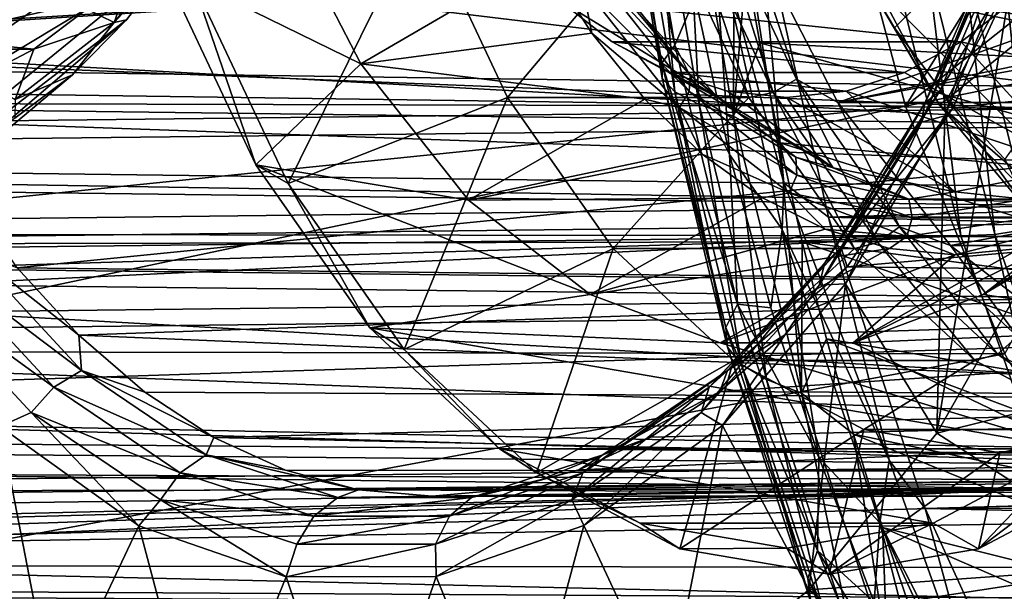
# Model space of a CAD drawing. Header units: metres. Extents: x 26 to 263, y -109 to 109.
# Tile 112 of 256: x 95.45 to 101.13, y -84.1 to -80.8. Entities that reach past the tile are written whole.
import ezdxf

# ---------------------------------------------------------------- set-up
doc = ezdxf.new("R2010")
doc.units = ezdxf.units.M
doc.layers.add('solid_500750', color=7, linetype='CONTINUOUS')

msp = doc.modelspace()

# ---------------------------------------------------------------- linework, layer by layer
at = {"layer": 'solid_500750'}
for points in [[(98.890854, -79.468689, 24.451529), (98.971542, -79.397621, 24.143484), (99.231308, -80.947044, 23.772568)], [(99.231308, -80.947044, 23.772568), (98.971542, -79.397621, 24.143484), (99.349007, -80.67131, 23.537008)], [(98.885574, -79.528435, 24.763412), (98.890854, -79.468689, 24.451529), (99.157249, -81.050728, 24.071203)], [(99.157249, -81.050728, 24.071203), (98.890854, -79.468689, 24.451529), (99.231308, -80.947044, 23.772568)], [(96.852081, -79.504318, 0.895714), (93.592766, -82.085091, -4.500409), (94.108887, -80.800003, -5.237505)], [(96.852081, -79.504318, 0.895714), (96.62059, -79.989281, 1.226313), (93.592766, -82.085091, -4.500409)], [(99.158356, -81.13868, 24.37402), (98.885574, -79.528435, 24.763412), (99.157249, -81.050728, 24.071203)], [(98.953712, -79.584015, 25.068073), (98.885574, -79.528435, 24.763412), (99.158356, -81.13868, 24.37402)], [(100.139999, -79.7202, 19.972048), (100.562538, -81.300003, 19.368601), (101.670807, -79.515053, 19.703615)], [(100.562538, -81.300003, 19.368601), (101.861267, -80.267075, 19.431616), (101.670807, -79.515053, 19.703615)], [(99.231789, -81.217041, 24.671164), (98.953712, -79.584015, 25.068073), (99.158356, -81.13868, 24.37402)], [(99.089943, -79.639236, 25.359251), (98.953712, -79.584015, 25.068073), (99.231789, -81.217041, 24.671164)], [(99.372025, -81.289452, 24.956619), (99.285599, -79.694496, 25.63545), (99.089943, -79.639236, 25.359251)], [(99.372025, -81.289452, 24.956619), (99.089943, -79.639236, 25.359251), (99.231789, -81.217041, 24.671164)], [(92.844299, -79.694969, 14.874705), (93.265411, -81.2798, 14.273298), (100.139999, -79.7202, 19.972048)], [(99.285599, -79.694496, 25.63545), (99.5709, -81.357079, 25.228188), (99.574348, -80.05217, 25.830414)], [(99.372025, -81.289452, 24.956619), (99.5709, -81.357079, 25.228188), (99.285599, -79.694496, 25.63545)], [(93.265411, -81.2798, 14.273298), (100.562538, -81.300003, 19.368601), (100.139999, -79.7202, 19.972048)], [(100.499855, -80.847733, 13.5304), (100.221893, -80.38076, 13.927374), (101.597786, -79.764267, 11.96239)], [(100.806305, -81.257599, 13.092744), (100.499855, -80.847733, 13.5304), (101.597786, -79.764267, 11.96239)], [(100.806305, -81.257599, 13.092744), (101.597786, -79.764267, 11.96239), (102.150719, -80.163544, 11.172724)], [(99.58638, -79.969444, 23.368855), (99.861877, -81.740974, 22.850176), (99.451614, -80.231567, 23.390471)], [(99.58638, -79.969444, 23.368855), (99.711678, -80.130814, 23.36167), (99.861877, -81.740974, 22.850176)], [(96.62059, -79.989281, 1.226313), (96.358391, -80.423599, 1.600775), (93.592766, -82.085091, -4.500409)], [(96.90786, -80.061737, 12.558236), (97.421364, -81.056053, 11.824881), (96.276993, -80.494469, 13.459207)], [(98.471733, -80.44136, 12.388051), (97.421364, -81.056053, 11.824881), (96.90786, -80.061737, 12.558236)], [(99.5709, -81.357079, 25.228188), (99.644341, -80.494789, 25.730494), (99.574348, -80.05217, 25.830414)], [(101.00853, -80.120888, 19.559774), (101.37558, -81.314568, 19.035631), (77.831322, -80.369324, 3.189971)], [(110.828964, -80.122429, 5.534748), (87.519699, -80.369324, -10.646464), (87.332848, -80.985611, -10.379607)], [(110.461777, -81.316185, 6.059209), (110.828964, -80.122429, 5.534748), (87.332848, -80.985611, -10.379607)], [(99.30265, -80.166664, 14.978664), (99.79911, -81.221329, 14.269654), (99.445099, -80.105583, 14.96681)], [(99.445099, -80.105583, 14.96681), (99.933708, -81.143585, 14.269), (99.635681, -80.238068, 14.764568)], [(99.79911, -81.221329, 14.269654), (99.933708, -81.143585, 14.269), (99.445099, -80.105583, 14.96681)], [(131.103226, -80.112076, 44.503727), (131.295517, -81.020836, 44.229099), (99.711678, -80.130814, 23.36167)], [(131.295517, -81.020836, 44.229099), (100.118721, -81.939011, 22.780346), (99.711678, -80.130814, 23.36167)], [(99.861877, -81.740974, 22.850176), (99.711678, -80.130814, 23.36167), (100.118721, -81.939011, 22.780346)], [(100.675346, -81.283051, 2.202446), (100.762337, -81.209938, 2.361263), (101.227219, -80.136673, 1.697347)], [(101.147148, -80.193802, 1.528643), (100.675346, -81.283051, 2.202446), (101.227219, -80.136673, 1.697347)], [(101.227219, -80.136673, 1.697347), (100.762337, -81.209938, 2.361263), (101.289101, -80.323517, 1.942554)], [(101.00853, -80.120888, 19.559774), (101.213562, -80.453529, 20.357138), (101.37558, -81.314568, 19.035631)], [(96.503761, -80.17627, 1.693643), (96.127159, -80.44809, 2.340794), (95.997757, -80.817215, 2.416291)], [(96.503761, -80.17627, 1.693643), (95.997757, -80.817215, 2.416291), (96.358391, -80.423599, 1.600775)], [(96.451233, -80.577888, 13.733401), (97.000488, -81.74472, 12.948987), (97.768051, -80.188995, 13.944923)], [(97.000488, -81.74472, 12.948987), (98.267372, -81.249748, 13.231819), (97.768051, -80.188995, 13.944923)], [(97.768051, -80.188995, 13.944923), (98.267372, -81.249748, 13.231819), (99.160614, -80.188995, 14.920003)], [(98.267372, -81.249748, 13.231819), (99.659935, -81.249748, 14.206899), (99.160614, -80.188995, 14.920003)], [(99.160614, -80.188995, 14.920003), (99.659935, -81.249748, 14.206899), (99.30265, -80.166664, 14.978664)], [(99.659935, -81.249748, 14.206899), (99.79911, -81.221329, 14.269654), (99.30265, -80.166664, 14.978664)], [(100.655403, -81.392479, 2.041939), (100.675346, -81.283051, 2.202446), (101.147148, -80.193802, 1.528643)], [(101.137566, -80.279312, 1.353339), (100.655403, -81.392479, 2.041939), (101.147148, -80.193802, 1.528643)], [(101.136559, -81.6045, 12.621092), (100.806305, -81.257599, 13.092744), (102.150719, -80.163544, 11.172724)], [(99.451614, -80.231567, 23.390471), (99.547134, -81.578598, 23.254057), (99.349007, -80.67131, 23.537008)], [(99.451614, -80.231567, 23.390471), (99.850555, -82.011803, 22.820721), (99.547134, -81.578598, 23.254057)], [(99.861877, -81.740974, 22.850176), (99.850555, -82.011803, 22.820721), (99.451614, -80.231567, 23.390471)], [(102.08419, -80.598396, 11.267733), (99.635681, -80.238068, 14.764568), (100.173248, -81.278992, 13.996837)], [(99.933708, -81.143585, 14.269), (100.173248, -81.278992, 13.996837), (99.635681, -80.238068, 14.764568)], [(100.173248, -81.278992, 13.996837), (105.316223, -81.278992, 6.651915), (105.85379, -80.238068, 5.884183)], [(102.744736, -80.75, 10.324376), (100.173248, -81.278992, 13.996837), (105.85379, -80.238068, 5.884183)], [(100.562538, -81.300003, 19.368601), (102.090706, -80.985245, 19.103937), (101.861267, -80.267075, 19.431616)], [(101.137566, -80.279312, 1.353339), (100.789413, -81.354416, 1.784458), (100.655403, -81.392479, 2.041939)], [(100.762337, -81.209938, 2.361263), (100.83564, -81.309982, 2.590169), (101.289101, -80.323517, 1.942554)], [(101.137566, -80.279312, 1.353339), (101.209892, -80.35141, 1.183959), (100.789413, -81.354416, 1.784458)], [(101.289101, -80.323517, 1.942554), (100.83564, -81.309982, 2.590169), (109.888527, -80.327881, 7.967494)], [(101.37558, -81.314568, 19.035631), (78.018181, -80.985611, 2.923114), (77.831322, -80.369324, 3.189971)], [(94.37262, -80.328934, 11.82032), (102.973312, -80.327881, 17.843445), (103.490471, -81.426521, 17.104872)], [(94.827286, -81.315941, 11.170992), (94.37262, -80.328934, 11.82032), (103.490471, -81.426521, 17.104872)], [(100.758369, -81.291779, 14.248744), (100.221893, -80.38076, 13.927374), (100.499855, -80.847733, 13.5304)], [(100.758369, -81.291779, 14.248744), (100.409218, -80.630127, 15.403289), (100.221893, -80.38076, 13.927374)], [(101.209892, -80.35141, 1.183959), (101.38063, -82.072586, 0.940117), (100.743965, -83.18615, 1.849368)], [(100.789413, -81.354416, 1.784458), (101.209892, -80.35141, 1.183959), (100.743965, -83.18615, 1.849368)], [(100.83564, -81.309982, 2.590169), (109.371376, -81.426521, 8.706067), (109.888527, -80.327881, 7.967494)], [(101.122345, -80.412964, 23.316454), (101.5056, -81.950676, 22.769112), (101.337883, -80.360001, 23.285124)], [(96.358391, -80.423599, 1.600775), (92.956497, -83.194397, -3.591714), (93.592766, -82.085091, -4.500409)], [(96.358391, -80.423599, 1.600775), (96.068947, -80.80162, 2.014144), (92.956497, -83.194397, -3.591714)], [(95.997757, -80.817215, 2.416291), (96.068947, -80.80162, 2.014144), (96.358391, -80.423599, 1.600775)], [(98.780037, -80.436974, 12.095583), (99.320076, -81.121025, 11.324332), (98.764595, -80.517265, 12.173024)], [(98.882629, -80.594788, 11.801226), (99.320076, -81.121025, 11.324332), (98.780037, -80.436974, 12.095583)], [(99.644341, -80.494789, 25.730494), (102.615509, -81.090683, 28.240429), (102.491951, -80.390518, 28.416233)], [(100.902412, -80.452774, 23.299488), (101.289398, -82.00547, 22.746817), (101.122345, -80.412964, 23.316454)], [(101.289398, -82.00547, 22.746817), (101.5056, -81.950676, 22.769112), (101.122345, -80.412964, 23.316454)], [(76.3116, -82.015106, 5.394263), (100.883194, -82.047096, 22.572206), (100.493484, -80.481644, 23.128609)], [(76.314499, -81.969025, 5.424958), (76.3116, -82.015106, 5.394263), (100.493484, -80.481644, 23.128609)], [(76.338676, -81.574478, 5.675559), (76.314499, -81.969025, 5.424958), (100.493484, -80.481644, 23.128609)], [(76.363922, -81.159645, 5.916912), (76.338676, -81.574478, 5.675559), (100.493484, -80.481644, 23.128609)], [(76.386658, -80.746803, 6.133982), (76.363922, -81.159645, 5.916912), (100.493484, -80.481644, 23.128609)], [(88.728432, -80.681931, -13.785392), (114.005424, -80.488419, 3.831565), (113.615662, -82.05233, 4.388326)], [(95.997757, -80.817215, 2.416291), (96.127159, -80.44809, 2.340794), (95.839119, -80.739616, 2.752155)], [(96.276993, -80.494469, 13.459207), (96.815536, -81.63858, 12.690084), (96.451233, -80.577888, 13.733401)], [(97.421364, -81.056053, 11.824881), (96.815536, -81.63858, 12.690084), (96.276993, -80.494469, 13.459207)], [(98.471733, -80.44136, 12.388051), (98.752625, -80.879005, 11.986892), (97.421364, -81.056053, 11.824881)], [(98.697189, -80.59758, 12.214114), (98.752625, -80.879005, 11.986892), (98.471733, -80.44136, 12.388051)], [(99.5709, -81.357079, 25.228188), (99.722008, -80.933548, 25.619631), (99.644341, -80.494789, 25.730494)], [(99.644341, -80.494789, 25.730494), (99.722008, -80.933548, 25.619631), (102.615509, -81.090683, 28.240429)], [(100.689133, -80.477455, 23.235081), (100.493484, -80.481644, 23.128609), (100.883194, -82.047096, 22.572206)], [(100.689133, -80.477455, 23.235081), (101.07843, -82.039429, 22.679106), (100.902412, -80.452774, 23.299488)], [(100.689133, -80.477455, 23.235081), (100.883194, -82.047096, 22.572206), (101.07843, -82.039429, 22.679106)], [(101.07843, -82.039429, 22.679106), (101.289398, -82.00547, 22.746817), (100.902412, -80.452774, 23.299488)], [(98.764595, -80.517265, 12.173024), (99.315109, -81.214592, 11.386805), (98.697189, -80.59758, 12.214114)], [(99.320076, -81.121025, 11.324332), (99.315109, -81.214592, 11.386805), (98.764595, -80.517265, 12.173024)], [(96.815536, -81.63858, 12.690084), (97.000488, -81.74472, 12.948987), (96.451233, -80.577888, 13.733401)], [(98.55822, -80.682953, 10.201278), (99.480042, -81.249237, 10.948037), (98.882629, -80.594788, 11.801226)], [(98.697189, -80.59758, 12.214114), (99.258194, -81.308197, 11.412921), (98.752625, -80.879005, 11.986892)], [(99.315109, -81.214592, 11.386805), (99.258194, -81.308197, 11.412921), (98.697189, -80.59758, 12.214114)], [(98.882629, -80.594788, 11.801226), (99.480042, -81.249237, 10.948037), (99.320076, -81.121025, 11.324332)], [(102.744736, -80.75, 10.324376), (102.08419, -80.598396, 11.267733), (100.173248, -81.278992, 13.996837)], [(100.409218, -80.630127, 15.403289), (102.990311, -83.228203, 11.717104), (115.277596, -83.228203, 20.320751)], [(100.409218, -80.630127, 15.403289), (115.277596, -83.228203, 20.320751), (112.696503, -80.630127, 24.006935)], [(100.758369, -81.291779, 14.248744), (102.990311, -83.228203, 11.717104), (100.409218, -80.630127, 15.403289)], [(88.577843, -81.162483, -13.658484), (88.728432, -80.681931, -13.785392), (113.615662, -82.05233, 4.388326)], [(98.55822, -80.682953, 10.201278), (98.870872, -80.928284, 9.75476), (99.480042, -81.249237, 10.948037)], [(98.55822, -80.682953, 10.201278), (101.197189, -80.682953, 6.432438), (100.884537, -80.928284, 6.878957)], [(98.55822, -80.682953, 10.201278), (100.884537, -80.928284, 6.878957), (98.870872, -80.928284, 9.75476)], [(99.231308, -80.947044, 23.772568), (99.349007, -80.67131, 23.537008), (99.547134, -81.578598, 23.254057)], [(100.884537, -80.928284, 6.878957), (101.197189, -80.682953, 6.432438), (102.214195, -81.249237, 7.043262)], [(93.26786, -80.740097, 6.424293), (95.533569, -80.97068, 3.188527), (95.839119, -80.739616, 2.752155)], [(93.26786, -80.740097, 6.424293), (93.573441, -80.971046, 5.987881), (95.533569, -80.97068, 3.188527)], [(95.997757, -80.817215, 2.416291), (95.839119, -80.739616, 2.752155), (95.533569, -80.97068, 3.188527)], [(96.068947, -80.80162, 2.014144), (92.219398, -84.094231, -2.539031), (92.956497, -83.194397, -3.591714)], [(96.068947, -80.80162, 2.014144), (95.75621, -81.118202, 2.46078), (92.219398, -84.094231, -2.539031)], [(95.997757, -80.817215, 2.416291), (95.533569, -80.97068, 3.188527), (95.426376, -81.260742, 3.232309)], [(95.997757, -80.817215, 2.416291), (95.426376, -81.260742, 3.232309), (95.75621, -81.118202, 2.46078)], [(95.997757, -80.817215, 2.416291), (95.75621, -81.118202, 2.46078), (96.068947, -80.80162, 2.014144)], [(98.752625, -80.879005, 11.986892), (99.05986, -81.259064, 11.548116), (97.421364, -81.056053, 11.824881)], [(99.258194, -81.308197, 11.412921), (99.05986, -81.259064, 11.548116), (98.752625, -80.879005, 11.986892)], [(100.758369, -81.291779, 14.248744), (100.499855, -80.847733, 13.5304), (100.806305, -81.257599, 13.092744)], [(98.870872, -80.928284, 9.75476), (99.198212, -81.106133, 9.287271), (99.480042, -81.249237, 10.948037)], [(98.870872, -80.928284, 9.75476), (100.884537, -80.928284, 6.878957), (100.557198, -81.106133, 7.346446)], [(98.870872, -80.928284, 9.75476), (100.557198, -81.106133, 7.346446), (99.198212, -81.106133, 9.287271)], [(99.157249, -81.050728, 24.071203), (99.231308, -80.947044, 23.772568), (99.592972, -82.44239, 23.256075)], [(99.592972, -82.44239, 23.256075), (99.231308, -80.947044, 23.772568), (99.547134, -81.578598, 23.254057)], [(99.5709, -81.357079, 25.228188), (99.837334, -81.511848, 25.454996), (99.722008, -80.933548, 25.619631)], [(99.722008, -80.933548, 25.619631), (102.75177, -81.783485, 28.045464), (102.615509, -81.090683, 28.240429)], [(99.722008, -80.933548, 25.619631), (99.837334, -81.511848, 25.454996), (102.75177, -81.783485, 28.045464)], [(100.557198, -81.106133, 7.346446), (100.884537, -80.928284, 6.878957), (101.548233, -81.65551, 7.994351)], [(100.884537, -80.928284, 6.878957), (102.214195, -81.249237, 7.043262), (101.548233, -81.65551, 7.994351)], [(101.37558, -81.314568, 19.035631), (78.232864, -81.58049, 2.616515), (78.018181, -80.985611, 2.923114)], [(110.461777, -81.316185, 6.059209), (87.332848, -80.985611, -10.379607), (87.118164, -81.58049, -10.073009)], [(93.573441, -80.971046, 5.987881), (95.21431, -81.138237, 3.644474), (95.533569, -80.97068, 3.188527)], [(95.426376, -81.260742, 3.232309), (95.533569, -80.97068, 3.188527), (95.21431, -81.138237, 3.644474)], [(100.562538, -81.300003, 19.368601), (101.136002, -82.727875, 18.549604), (102.090706, -80.985245, 19.103937)], [(97.421364, -81.056053, 11.824881), (98.042221, -81.842514, 10.938198), (96.815536, -81.63858, 12.690084)], [(99.05986, -81.259064, 11.548116), (98.042221, -81.842514, 10.938198), (97.421364, -81.056053, 11.824881)], [(99.527313, -82.576241, 23.542738), (99.157249, -81.050728, 24.071203), (99.592972, -82.44239, 23.256075)], [(99.158356, -81.13868, 24.37402), (99.157249, -81.050728, 24.071203), (99.527313, -82.576241, 23.542738)], [(131.295517, -81.020836, 44.229099), (131.528122, -81.90049, 43.896912), (100.118721, -81.939011, 22.780346)], [(95.75621, -81.118202, 2.46078), (95.424431, -81.369041, 2.934608), (92.219398, -84.094231, -2.539031)], [(95.426376, -81.260742, 3.232309), (95.424431, -81.369041, 2.934608), (95.75621, -81.118202, 2.46078)], [(99.198212, -81.106133, 9.287271), (100.146004, -81.65551, 9.996948), (99.480042, -81.249237, 10.948037)], [(99.198212, -81.106133, 9.287271), (99.535461, -81.213882, 8.805629), (100.146004, -81.65551, 9.996948)], [(99.198212, -81.106133, 9.287271), (100.557198, -81.106133, 7.346446), (100.219948, -81.213882, 7.828088)], [(99.198212, -81.106133, 9.287271), (100.219948, -81.213882, 7.828088), (99.535461, -81.213882, 8.805629)], [(100.219948, -81.213882, 7.828088), (100.557198, -81.106133, 7.346446), (101.548233, -81.65551, 7.994351)], [(88.410713, -81.636414, -13.517946), (88.577843, -81.162483, -13.658484), (113.615662, -82.05233, 4.388326)], [(99.536316, -82.690094, 23.834286), (99.158356, -81.13868, 24.37402), (99.527313, -82.576241, 23.542738)], [(99.231789, -81.217041, 24.671164), (99.158356, -81.13868, 24.37402), (99.536316, -82.690094, 23.834286)], [(99.320076, -81.121025, 11.324332), (99.929886, -81.594383, 10.453432), (99.315109, -81.214592, 11.386805)], [(99.480042, -81.249237, 10.948037), (99.929886, -81.594383, 10.453432), (99.320076, -81.121025, 11.324332)], [(99.79911, -81.221329, 14.269654), (100.404037, -82.086868, 13.405724), (99.933708, -81.143585, 14.269)], [(99.933708, -81.143585, 14.269), (100.529083, -81.995453, 13.418716), (100.173248, -81.278992, 13.996837)], [(100.404037, -82.086868, 13.405724), (100.529083, -81.995453, 13.418716), (99.933708, -81.143585, 14.269)], [(99.616165, -82.789024, 24.122259), (99.231789, -81.217041, 24.671164), (99.536316, -82.690094, 23.834286)], [(99.372025, -81.289452, 24.956619), (99.231789, -81.217041, 24.671164), (99.616165, -82.789024, 24.122259)], [(99.315109, -81.214592, 11.386805), (99.93676, -81.697136, 10.499002), (99.258194, -81.308197, 11.412921)], [(99.929886, -81.594383, 10.453432), (99.93676, -81.697136, 10.499002), (99.315109, -81.214592, 11.386805)], [(99.535461, -81.213882, 8.805629), (99.877708, -81.249977, 8.316858), (100.146004, -81.65551, 9.996948)], [(99.535461, -81.213882, 8.805629), (100.219948, -81.213882, 7.828088), (99.877708, -81.249977, 8.316858)], [(99.659935, -81.249748, 14.206899), (100.268356, -82.120285, 13.337978), (99.79911, -81.221329, 14.269654)], [(100.268356, -82.120285, 13.337978), (100.404037, -82.086868, 13.405724), (99.79911, -81.221329, 14.269654)], [(99.877708, -81.249977, 8.316858), (100.219948, -81.213882, 7.828088), (100.847122, -81.793236, 8.995649)], [(100.096779, -82.202606, 3.028728), (100.192253, -82.115997, 3.175422), (100.762337, -81.209938, 2.361263)], [(100.675346, -81.283051, 2.202446), (100.096779, -82.202606, 3.028728), (100.762337, -81.209938, 2.361263)], [(100.762337, -81.209938, 2.361263), (100.192253, -82.115997, 3.175422), (100.83564, -81.309982, 2.590169)], [(100.219948, -81.213882, 7.828088), (101.548233, -81.65551, 7.994351), (100.847122, -81.793236, 8.995649)], [(93.265411, -81.2798, 14.273298), (93.534218, -82.019005, 13.889396), (100.562538, -81.300003, 19.368601)], [(97.000488, -81.74472, 12.948987), (97.669754, -82.702316, 11.993175), (98.267372, -81.249748, 13.231819)], [(97.669754, -82.702316, 11.993175), (98.875801, -82.120285, 12.362899), (98.267372, -81.249748, 13.231819)], [(99.05986, -81.259064, 11.548116), (99.389572, -81.576759, 11.077242), (98.042221, -81.842514, 10.938198)], [(98.267372, -81.249748, 13.231819), (98.875801, -82.120285, 12.362899), (99.659935, -81.249748, 14.206899)], [(98.875801, -82.120285, 12.362899), (100.268356, -82.120285, 13.337978), (99.659935, -81.249748, 14.206899)], [(99.258194, -81.308197, 11.412921), (99.389572, -81.576759, 11.077242), (99.05986, -81.259064, 11.548116)], [(99.761131, -82.876495, 24.400927), (99.5709, -81.357079, 25.228188), (99.372025, -81.289452, 24.956619)], [(99.761131, -82.876495, 24.400927), (99.372025, -81.289452, 24.956619), (99.616165, -82.789024, 24.122259)], [(99.480042, -81.249237, 10.948037), (100.146004, -81.65551, 9.996948), (99.929886, -81.594383, 10.453432)], [(99.877708, -81.249977, 8.316858), (100.847122, -81.793236, 8.995649), (100.146004, -81.65551, 9.996948)], [(100.064133, -82.33223, 2.886367), (100.096779, -82.202606, 3.028728), (100.675346, -81.283051, 2.202446)], [(100.655403, -81.392479, 2.041939), (100.064133, -82.33223, 2.886367), (100.675346, -81.283051, 2.202446)], [(100.173248, -81.278992, 13.996837), (100.823219, -82.102318, 13.068591), (105.316223, -81.278992, 6.651915)], [(100.529083, -81.995453, 13.418716), (100.823219, -82.102318, 13.068591), (100.173248, -81.278992, 13.996837)], [(101.290077, -81.929054, 13.273563), (100.758369, -81.291779, 14.248744), (100.806305, -81.257599, 13.092744)], [(101.290077, -81.929054, 13.273563), (100.806305, -81.257599, 13.092744), (101.136559, -81.6045, 12.621092)], [(100.823219, -82.102318, 13.068591), (104.66626, -82.102318, 7.580161), (105.316223, -81.278992, 6.651915)], [(101.37558, -81.314568, 19.035631), (101.595871, -81.875183, 18.721039), (78.232864, -81.58049, 2.616515)], [(110.241425, -81.876755, 6.373924), (110.461777, -81.316185, 6.059209), (87.118164, -81.58049, -10.073009)], [(93.534218, -82.019005, 13.889396), (93.838844, -82.713921, 13.45435), (100.562538, -81.300003, 19.368601)], [(93.838844, -82.713921, 13.45435), (101.136002, -82.727875, 18.549604), (100.562538, -81.300003, 19.368601)], [(95.43837, -82.231178, 10.298265), (94.827286, -81.315941, 11.170992), (103.490471, -81.426521, 17.104872)], [(99.258194, -81.308197, 11.412921), (99.891678, -81.799927, 10.50821), (99.389572, -81.576759, 11.077242)], [(99.93676, -81.697136, 10.499002), (99.891678, -81.799927, 10.50821), (99.258194, -81.308197, 11.412921)], [(100.192253, -82.115997, 3.175422), (100.225677, -82.225777, 3.461289), (100.83564, -81.309982, 2.590169)], [(100.83564, -81.309982, 2.590169), (100.225677, -82.225777, 3.461289), (109.371376, -81.426521, 8.706067)], [(102.02462, -82.566406, 12.440255), (102.990311, -83.228203, 11.717104), (100.758369, -81.291779, 14.248744)], [(102.02462, -82.566406, 12.440255), (100.758369, -81.291779, 14.248744), (101.290077, -81.929054, 13.273563)], [(99.5709, -81.357079, 25.228188), (99.963615, -82.954407, 24.667252), (99.837334, -81.511848, 25.454996)], [(99.761131, -82.876495, 24.400927), (99.963615, -82.954407, 24.667252), (99.5709, -81.357079, 25.228188)], [(100.655403, -81.392479, 2.041939), (100.216324, -82.323662, 2.602915), (100.064133, -82.33223, 2.886367)], [(100.216324, -82.323662, 2.602915), (100.789413, -81.354416, 1.784458), (100.743965, -83.18615, 1.849368)], [(100.655403, -81.392479, 2.041939), (100.789413, -81.354416, 1.784458), (100.216324, -82.323662, 2.602915)], [(95.43837, -82.231178, 10.298265), (103.490471, -81.426521, 17.104872), (104.120621, -82.328156, 16.20492)], [(100.225677, -82.225777, 3.461289), (108.741219, -82.328156, 9.60602), (109.371376, -81.426521, 8.706067)], [(99.837334, -81.511848, 25.454996), (102.90036, -82.468102, 27.832062), (102.75177, -81.783485, 28.045464)], [(99.837334, -81.511848, 25.454996), (99.965965, -82.081535, 25.27136), (102.90036, -82.468102, 27.832062)], [(99.963615, -82.954407, 24.667252), (99.965965, -82.081535, 25.27136), (99.837334, -81.511848, 25.454996)], [(101.595871, -81.875183, 18.721039), (78.472298, -82.146667, 2.274564), (78.232864, -81.58049, 2.616515)], [(110.241425, -81.876755, 6.373924), (87.118164, -81.58049, -10.073009), (86.878723, -82.146667, -9.731058)], [(99.389572, -81.576759, 11.077242), (99.73761, -81.828102, 10.58019), (98.042221, -81.842514, 10.938198)], [(99.891678, -81.799927, 10.50821), (99.73761, -81.828102, 10.58019), (99.389572, -81.576759, 11.077242)], [(99.850555, -82.011803, 22.820721), (99.785271, -82.462639, 22.913958), (99.547134, -81.578598, 23.254057)], [(99.592972, -82.44239, 23.256075), (99.547134, -81.578598, 23.254057), (99.785271, -82.462639, 22.913958)], [(99.929886, -81.594383, 10.453432), (100.582817, -81.836349, 9.520946), (99.93676, -81.697136, 10.499002)], [(100.146004, -81.65551, 9.996948), (100.582817, -81.836349, 9.520946), (99.929886, -81.594383, 10.453432)], [(102.304665, -81.576759, 6.914057), (101.713188, -81.842514, 5.695518), (101.0121, -82.386734, 6.696776)], [(101.956627, -81.828102, 7.411109), (102.304665, -81.576759, 6.914057), (101.0121, -82.386734, 6.696776)], [(88.225739, -82.10627, -13.362823), (88.410713, -81.636414, -13.517946), (113.615662, -82.05233, 4.388326)], [(96.815536, -81.63858, 12.690084), (97.471771, -82.577538, 11.752892), (97.000488, -81.74472, 12.948987)], [(98.743309, -82.386734, 9.93694), (97.471771, -82.577538, 11.752892), (96.815536, -81.63858, 12.690084)], [(98.042221, -81.842514, 10.938198), (98.743309, -82.386734, 9.93694), (96.815536, -81.63858, 12.690084)], [(100.146004, -81.65551, 9.996948), (100.847122, -81.793236, 8.995649), (100.582817, -81.836349, 9.520946)], [(100.847122, -81.793236, 8.995649), (101.548233, -81.65551, 7.994351), (101.250343, -81.836349, 8.567627)], [(97.471771, -82.577538, 11.752892), (97.669754, -82.702316, 11.993175), (97.000488, -81.74472, 12.948987)], [(99.861877, -81.740974, 22.850176), (100.469696, -83.341606, 22.107347), (99.850555, -82.011803, 22.820721)], [(99.861877, -81.740974, 22.850176), (100.118721, -81.939011, 22.780346), (100.469696, -83.341606, 22.107347)], [(99.93676, -81.697136, 10.499002), (100.602364, -81.943802, 9.548418), (99.891678, -81.799927, 10.50821)], [(100.582817, -81.836349, 9.520946), (100.602364, -81.943802, 9.548418), (99.93676, -81.697136, 10.499002)], [(99.891678, -81.799927, 10.50821), (100.099602, -82.009926, 10.063211), (99.73761, -81.828102, 10.58019)], [(99.891678, -81.799927, 10.50821), (100.569962, -82.051285, 9.539522), (100.099602, -82.009926, 10.063211)], [(100.602364, -81.943802, 9.548418), (100.569962, -82.051285, 9.539522), (99.891678, -81.799927, 10.50821)], [(100.847122, -81.793236, 8.995649), (101.250343, -81.836349, 8.567627), (100.582817, -81.836349, 9.520946)], [(99.73761, -81.828102, 10.58019), (98.743309, -82.386734, 9.93694), (98.042221, -81.842514, 10.938198)], [(99.73761, -81.828102, 10.58019), (100.099602, -82.009926, 10.063211), (98.743309, -82.386734, 9.93694)], [(100.582817, -81.836349, 9.520946), (101.250343, -81.836349, 8.567627), (100.602364, -81.943802, 9.548418)], [(101.250343, -81.836349, 8.567627), (101.282837, -81.943802, 8.576597), (100.602364, -81.943802, 9.548418)], [(101.594635, -82.009926, 7.928087), (101.956627, -81.828102, 7.411109), (101.0121, -82.386734, 6.696776)], [(101.0121, -82.386734, 6.696776), (101.713188, -81.842514, 5.695518), (102.283638, -82.577538, 4.880825)], [(101.595871, -81.875183, 18.721039), (101.839195, -82.407211, 18.373497), (78.472298, -82.146667, 2.274564)], [(109.998009, -82.408669, 6.721517), (110.241425, -81.876755, 6.373924), (86.878723, -82.146667, -9.731058)], [(131.528122, -81.90049, 43.896912), (131.799591, -82.745613, 43.509209), (100.118721, -81.939011, 22.780346)], [(131.799591, -82.745613, 43.509209), (100.675804, -83.621246, 21.984755), (100.118721, -81.939011, 22.780346)], [(100.469696, -83.341606, 22.107347), (100.118721, -81.939011, 22.780346), (100.675804, -83.621246, 21.984755)], [(101.282837, -81.943802, 8.576597), (101.263397, -82.051285, 8.549192), (100.569962, -82.051285, 9.539522)], [(100.602364, -81.943802, 9.548418), (101.282837, -81.943802, 8.576597), (100.569962, -82.051285, 9.539522)], [(76.3116, -82.015106, 5.394263), (76.291412, -82.337578, 5.171225), (100.883194, -82.047096, 22.572206)], [(100.099602, -82.009926, 10.063211), (100.470993, -82.119942, 9.532808), (98.743309, -82.386734, 9.93694)], [(99.850555, -82.011803, 22.820721), (100.063431, -83.323418, 22.51671), (99.785271, -82.462639, 22.913958)], [(99.850555, -82.011803, 22.820721), (100.415222, -83.70282, 22.014299), (100.063431, -83.323418, 22.51671)], [(100.469696, -83.341606, 22.107347), (100.415222, -83.70282, 22.014299), (99.850555, -82.011803, 22.820721)], [(100.569962, -82.051285, 9.539522), (100.470993, -82.119942, 9.532808), (100.099602, -82.009926, 10.063211)], [(101.594635, -82.009926, 7.928087), (101.0121, -82.386734, 6.696776), (100.261429, -82.664925, 7.768847)], [(101.223244, -82.119942, 8.45849), (101.594635, -82.009926, 7.928087), (100.261429, -82.664925, 7.768847)], [(100.404037, -82.086868, 13.405724), (101.0942, -82.730026, 12.420072), (100.529083, -81.995453, 13.418716)], [(100.529083, -81.995453, 13.418716), (101.208344, -82.628448, 12.448635), (100.823219, -82.102318, 13.068591)], [(101.0942, -82.730026, 12.420072), (101.208344, -82.628448, 12.448635), (100.529083, -81.995453, 13.418716)], [(101.07843, -82.039429, 22.679106), (101.585678, -83.494614, 21.954681), (101.289398, -82.00547, 22.746817)], [(76.235687, -83.21328, 4.487033), (101.391739, -83.505577, 21.84609), (100.883194, -82.047096, 22.572206)], [(76.261482, -82.811401, 4.815901), (76.235687, -83.21328, 4.487033), (100.883194, -82.047096, 22.572206)], [(76.291412, -82.337578, 5.171225), (76.261482, -82.811401, 4.815901), (100.883194, -82.047096, 22.572206)], [(88.225739, -82.10627, -13.362823), (113.615662, -82.05233, 4.388326), (113.107277, -83.509407, 5.114553)], [(99.963615, -82.954407, 24.667252), (100.107712, -82.641602, 25.068989), (99.965965, -82.081535, 25.27136)], [(99.965965, -82.081535, 25.27136), (103.060593, -83.144165, 27.601257), (102.90036, -82.468102, 27.832062)], [(99.965965, -82.081535, 25.27136), (100.107712, -82.641602, 25.068989), (103.060593, -83.144165, 27.601257)], [(100.569962, -82.051285, 9.539522), (100.847122, -82.156761, 8.995649), (100.470993, -82.119942, 9.532808)], [(100.569962, -82.051285, 9.539522), (101.263397, -82.051285, 8.549192), (100.847122, -82.156761, 8.995649)], [(102.639725, -82.714401, 0.885393), (100.743965, -83.18615, 1.849368), (101.38063, -82.072586, 0.940117)], [(101.263397, -82.051285, 8.549192), (101.223244, -82.119942, 8.45849), (100.847122, -82.156761, 8.995649)], [(101.07843, -82.039429, 22.679106), (100.883194, -82.047096, 22.572206), (101.391739, -83.505577, 21.84609)], [(101.07843, -82.039429, 22.679106), (101.391739, -83.505577, 21.84609), (101.585678, -83.494614, 21.954681)], [(88.025665, -82.563705, -13.19614), (88.225739, -82.10627, -13.362823), (113.107277, -83.509407, 5.114553)], [(94.983414, -82.202606, 10.331367), (95.153915, -82.115997, 10.370914), (95.809784, -82.824005, 9.434239)], [(95.153915, -82.115997, 10.370914), (95.43837, -82.231178, 10.298265), (95.792999, -82.620781, 9.791801)], [(95.809784, -82.824005, 9.434239), (95.153915, -82.115997, 10.370914), (95.792999, -82.620781, 9.791801)], [(97.669754, -82.702316, 11.993175), (98.433311, -83.413872, 10.902696), (98.875801, -82.120285, 12.362899)], [(98.433311, -83.413872, 10.902696), (99.569946, -82.767159, 11.371554), (98.875801, -82.120285, 12.362899)], [(100.470993, -82.119942, 9.532808), (99.49398, -82.664925, 8.86487), (98.743309, -82.386734, 9.93694)], [(98.875801, -82.120285, 12.362899), (99.569946, -82.767159, 11.371554), (100.268356, -82.120285, 13.337978)], [(99.431145, -82.92115, 3.979351), (99.536392, -82.824005, 4.112097), (100.192253, -82.115997, 3.175422)], [(100.096779, -82.202606, 3.028728), (99.431145, -82.92115, 3.979351), (100.192253, -82.115997, 3.175422)], [(100.470993, -82.119942, 9.532808), (100.847122, -82.156761, 8.995649), (99.49398, -82.664925, 8.86487)], [(100.192253, -82.115997, 3.175422), (99.536392, -82.824005, 4.112097), (100.225677, -82.225777, 3.461289)], [(99.569946, -82.767159, 11.371554), (100.962502, -82.767159, 12.346634), (100.268356, -82.120285, 13.337978)], [(100.847122, -82.156761, 8.995649), (101.223244, -82.119942, 8.45849), (100.261429, -82.664925, 7.768847)], [(100.268356, -82.120285, 13.337978), (100.962502, -82.767159, 12.346634), (100.404037, -82.086868, 13.405724)], [(100.962502, -82.767159, 12.346634), (101.0942, -82.730026, 12.420072), (100.404037, -82.086868, 13.405724)], [(100.823219, -82.102318, 13.068591), (101.557167, -82.67205, 12.020399), (104.66626, -82.102318, 7.580161)], [(101.208344, -82.628448, 12.448635), (101.557167, -82.67205, 12.020399), (100.823219, -82.102318, 13.068591)], [(101.839195, -82.407211, 18.373497), (78.733124, -82.67543, 1.902066), (78.472298, -82.146667, 2.274564)], [(109.998009, -82.408669, 6.721517), (86.878723, -82.146667, -9.731058), (86.617897, -82.67543, -9.35856)], [(100.847122, -82.156761, 8.995649), (100.261429, -82.664925, 7.768847), (99.49398, -82.664925, 8.86487)], [(94.83847, -82.33223, 10.34938), (94.983414, -82.202606, 10.331367), (95.649048, -82.92115, 9.380744)], [(95.649048, -82.92115, 9.380744), (94.983414, -82.202606, 10.331367), (95.809784, -82.824005, 9.434239)], [(95.792999, -82.620781, 9.791801), (95.43837, -82.231178, 10.298265), (104.120621, -82.328156, 16.20492)], [(99.383881, -83.066559, 3.857867), (99.431145, -82.92115, 3.979351), (100.096779, -82.202606, 3.028728)], [(100.064133, -82.33223, 2.886367), (99.383881, -83.066559, 3.857867), (100.096779, -82.202606, 3.028728)], [(99.536392, -82.824005, 4.112097), (99.871475, -82.616043, 3.967135), (100.225677, -82.225777, 3.461289)], [(100.225677, -82.225777, 3.461289), (99.871475, -82.616043, 3.967135), (108.741219, -82.328156, 9.60602)], [(95.518723, -83.066559, 9.37788), (95.33773, -83.146393, 9.570269), (94.83847, -82.33223, 10.34938)], [(95.518723, -83.066559, 9.37788), (94.83847, -82.33223, 10.34938), (95.649048, -82.92115, 9.380744)], [(95.792999, -82.620781, 9.791801), (104.120621, -82.328156, 16.20492), (104.839561, -82.998123, 15.17817)], [(100.064133, -82.33223, 2.886367), (99.507988, -83.141548, 3.61453), (99.383881, -83.066559, 3.857867)], [(99.49131, -82.946167, 4.510069), (108.022285, -82.998123, 10.63277), (108.741219, -82.328156, 9.60602)], [(99.871475, -82.616043, 3.967135), (99.49131, -82.946167, 4.510069), (108.741219, -82.328156, 9.60602)], [(99.507988, -83.141548, 3.61453), (100.216324, -82.323662, 2.602915), (100.005959, -84.089462, 2.903355)], [(100.064133, -82.33223, 2.886367), (100.216324, -82.323662, 2.602915), (99.507988, -83.141548, 3.61453)], [(100.216324, -82.323662, 2.602915), (100.743965, -83.18615, 1.849368), (100.005959, -84.089462, 2.903355)], [(101.839195, -82.407211, 18.373497), (102.387703, -83.370224, 17.590082), (78.733124, -82.67543, 1.902066)], [(109.998009, -82.408669, 6.721517), (86.617897, -82.67543, -9.35856), (86.333145, -83.171158, -8.951893)], [(109.449379, -83.371399, 7.504958), (109.998009, -82.408669, 6.721517), (86.333145, -83.171158, -8.951893)], [(98.743309, -82.386734, 9.93694), (99.49398, -82.664925, 8.86487), (97.471771, -82.577538, 11.752892)], [(100.261429, -82.664925, 7.768847), (101.0121, -82.386734, 6.696776), (102.283638, -82.577538, 4.880825)], [(99.527313, -82.576241, 23.542738), (99.592972, -82.44239, 23.256075), (100.055061, -83.863258, 22.596159)], [(99.592972, -82.44239, 23.256075), (99.785271, -82.462639, 22.913958), (100.063431, -83.323418, 22.51671)], [(100.055061, -83.863258, 22.596159), (99.592972, -82.44239, 23.256075), (100.063431, -83.323418, 22.51671)], [(87.818512, -82.992477, -13.025316), (88.025665, -82.563705, -13.19614), (113.107277, -83.509407, 5.114553)], [(97.471771, -82.577538, 11.752892), (98.220459, -83.275253, 10.683645), (97.669754, -82.702316, 11.993175)], [(97.471771, -82.577538, 11.752892), (101.53495, -83.275253, 5.950071), (98.220459, -83.275253, 10.683645)], [(99.49398, -82.664925, 8.86487), (101.53495, -83.275253, 5.950071), (97.471771, -82.577538, 11.752892)], [(99.999054, -84.0242, 22.869057), (99.527313, -82.576241, 23.542738), (100.055061, -83.863258, 22.596159)], [(99.536316, -82.690094, 23.834286), (99.527313, -82.576241, 23.542738), (99.999054, -84.0242, 22.869057)], [(100.261429, -82.664925, 7.768847), (102.283638, -82.577538, 4.880825), (101.53495, -83.275253, 5.950071)], [(96.173492, -82.950081, 9.2484), (95.792999, -82.620781, 9.791801), (104.839561, -82.998123, 15.17817)], [(95.809784, -82.824005, 9.434239), (95.792999, -82.620781, 9.791801), (96.173492, -82.950081, 9.2484)], [(99.536392, -82.824005, 4.112097), (99.49131, -82.946167, 4.510069), (99.871475, -82.616043, 3.967135)], [(99.963615, -82.954407, 24.667252), (100.262375, -83.191063, 24.848158), (100.107712, -82.641602, 25.068989)], [(100.107712, -82.641602, 25.068989), (103.2313, -83.811783, 27.354141), (103.060593, -83.144165, 27.601257)], [(100.107712, -82.641602, 25.068989), (100.262375, -83.191063, 24.848158), (103.2313, -83.811783, 27.354141)], [(101.0942, -82.730026, 12.420072), (101.843063, -83.126076, 11.350576), (101.208344, -82.628448, 12.448635)], [(102.387703, -83.370224, 17.590082), (79.017876, -83.171158, 1.495399), (78.733124, -82.67543, 1.902066)], [(98.220459, -83.275253, 10.683645), (98.433311, -83.413872, 10.902696), (97.669754, -82.702316, 11.993175)], [(99.49398, -82.664925, 8.86487), (100.261429, -82.664925, 7.768847), (101.53495, -83.275253, 5.950071)], [(100.016975, -84.161049, 23.147873), (99.536316, -82.690094, 23.834286), (99.999054, -84.0242, 22.869057)], [(99.616165, -82.789024, 24.122259), (99.536316, -82.690094, 23.834286), (100.016975, -84.161049, 23.147873)], [(93.838844, -82.713921, 13.45435), (94.546082, -83.951004, 12.444314), (101.136002, -82.727875, 18.549604)], [(94.546082, -83.951004, 12.444314), (101.842972, -83.960442, 17.539944), (101.136002, -82.727875, 18.549604)], [(98.433311, -83.413872, 10.902696), (99.261826, -83.852043, 9.719458), (99.569946, -82.767159, 11.371554)], [(99.261826, -83.852043, 9.719458), (100.323135, -83.165497, 10.295883), (99.569946, -82.767159, 11.371554)], [(99.569946, -82.767159, 11.371554), (100.323135, -83.165497, 10.295883), (100.962502, -82.767159, 12.346634)], [(100.323135, -83.165497, 10.295883), (101.715698, -83.165497, 11.270964), (100.962502, -82.767159, 12.346634)], [(131.799591, -82.745613, 43.509209), (132.108261, -83.550995, 43.06839), (100.675804, -83.621246, 21.984755)], [(101.932449, -83.951401, 1.895485), (100.743965, -83.18615, 1.849368), (102.639725, -82.714401, 0.885393)], [(100.962502, -82.767159, 12.346634), (101.715698, -83.165497, 11.270964), (101.0942, -82.730026, 12.420072)], [(101.715698, -83.165497, 11.270964), (101.843063, -83.126076, 11.350576), (101.0942, -82.730026, 12.420072)], [(95.649048, -82.92115, 9.380744), (95.809784, -82.824005, 9.434239), (96.529106, -83.309845, 8.406944)], [(95.809784, -82.824005, 9.434239), (96.173492, -82.950081, 9.2484), (96.57309, -83.210991, 8.677725)], [(96.529106, -83.309845, 8.406944), (95.809784, -82.824005, 9.434239), (96.57309, -83.210991, 8.677725)], [(98.701111, -83.414223, 5.021943), (98.81707, -83.309845, 5.139392), (99.536392, -82.824005, 4.112097)], [(99.431145, -82.92115, 3.979351), (98.701111, -83.414223, 5.021943), (99.536392, -82.824005, 4.112097)], [(99.536392, -82.824005, 4.112097), (98.81707, -83.309845, 5.139392), (99.49131, -82.946167, 4.510069)], [(100.103867, -84.277832, 23.425781), (99.616165, -82.789024, 24.122259), (100.016975, -84.161049, 23.147873)], [(99.761131, -82.876495, 24.400927), (99.616165, -82.789024, 24.122259), (100.103867, -84.277832, 23.425781)], [(100.253754, -84.377808, 23.697372), (99.963615, -82.954407, 24.667252), (99.761131, -82.876495, 24.400927)], [(100.253754, -84.377808, 23.697372), (99.761131, -82.876495, 24.400927), (100.103867, -84.277832, 23.425781)], [(95.518723, -83.066559, 9.37788), (95.649048, -82.92115, 9.380744), (96.379082, -83.414223, 8.338152)], [(96.379082, -83.414223, 8.338152), (95.649048, -82.92115, 9.380744), (96.529106, -83.309845, 8.406944)], [(98.637817, -83.570457, 4.923356), (98.701111, -83.414223, 5.021943), (99.431145, -82.92115, 3.979351)], [(99.383881, -83.066559, 3.857867), (98.637817, -83.570457, 4.923356), (99.431145, -82.92115, 3.979351)], [(87.607674, -83.390404, -12.853497), (87.818512, -82.992477, -13.025316), (113.107277, -83.509407, 5.114553)], [(96.57309, -83.210991, 8.677725), (96.173492, -82.950081, 9.2484), (104.839561, -82.998123, 15.17817)], [(98.81707, -83.309845, 5.139392), (99.091949, -83.208, 5.080412), (99.49131, -82.946167, 4.510069)], [(99.49131, -82.946167, 4.510069), (99.091949, -83.208, 5.080412), (108.022285, -82.998123, 10.63277)], [(99.963615, -82.954407, 24.667252), (100.459717, -84.463501, 23.958649), (100.262375, -83.191063, 24.848158)], [(100.253754, -84.377808, 23.697372), (100.459717, -84.463501, 23.958649), (99.963615, -82.954407, 24.667252)], [(96.57309, -83.210991, 8.677725), (104.839561, -82.998123, 15.17817), (105.619652, -83.41069, 14.064082)], [(98.678963, -83.39724, 5.670224), (107.242188, -83.41069, 11.746858), (108.022285, -82.998123, 10.63277)], [(99.091949, -83.208, 5.080412), (98.678963, -83.39724, 5.670224), (108.022285, -82.998123, 10.63277)], [(95.518723, -83.066559, 9.37788), (96.139473, -83.721138, 8.425271), (95.33773, -83.146393, 9.570269)], [(96.264786, -83.570457, 8.312391), (96.139473, -83.721138, 8.425271), (95.518723, -83.066559, 9.37788)], [(96.264786, -83.570457, 8.312391), (95.518723, -83.066559, 9.37788), (96.379082, -83.414223, 8.338152)], [(99.383881, -83.066559, 3.857867), (98.706779, -83.718109, 4.758774), (98.637817, -83.570457, 4.923356)], [(99.383881, -83.066559, 3.857867), (99.507988, -83.141548, 3.61453), (98.706779, -83.718109, 4.758774)], [(95.33773, -83.146393, 9.570269), (95.651291, -84.75502, 9.122458), (94.83432, -84.089233, 10.289222)], [(95.33773, -83.146393, 9.570269), (96.139473, -83.721138, 8.425271), (95.651291, -84.75502, 9.122458)], [(98.706779, -83.718109, 4.758774), (99.507988, -83.141548, 3.61453), (99.188965, -84.755173, 4.070144)], [(99.507988, -83.141548, 3.61453), (100.005959, -84.089462, 2.903355), (99.188965, -84.755173, 4.070144)], [(99.261826, -83.852043, 9.719458), (100.123451, -84, 8.488932), (100.323135, -83.165497, 10.295883)], [(100.123451, -84, 8.488932), (101.10643, -83.300003, 9.177223), (100.323135, -83.165497, 10.295883)], [(100.323135, -83.165497, 10.295883), (101.10643, -83.300003, 9.177223), (101.715698, -83.165497, 11.270964)], [(100.985077, -83.852043, 7.258405), (101.889725, -83.165497, 8.058562), (101.10643, -83.300003, 9.177223)], [(100.985077, -83.852043, 7.258405), (101.813583, -83.413872, 6.075167), (101.889725, -83.165497, 8.058562)], [(101.10643, -83.300003, 9.177223), (102.498993, -83.300003, 10.152303), (101.715698, -83.165497, 11.270964)], [(101.10643, -83.300003, 9.177223), (101.889725, -83.165497, 8.058562), (102.498993, -83.300003, 10.152303)], [(76.235687, -83.21328, 4.487033), (76.213303, -83.555527, 4.185535), (101.391739, -83.505577, 21.84609)], [(102.387703, -83.370224, 17.590082), (79.323875, -83.630493, 1.05838), (79.017876, -83.171158, 1.495399)], [(109.449379, -83.371399, 7.504958), (86.333145, -83.171158, -8.951893), (86.027145, -83.630493, -8.514874)], [(96.529106, -83.309845, 8.406944), (96.57309, -83.210991, 8.677725), (96.986229, -83.399246, 8.087699)], [(96.986229, -83.399246, 8.087699), (96.57309, -83.210991, 8.677725), (105.619652, -83.41069, 14.064082)], [(98.81707, -83.309845, 5.139392), (98.678963, -83.39724, 5.670224), (99.091949, -83.208, 5.080412)], [(101.932449, -83.951401, 1.895485), (100.005959, -84.089462, 2.903355), (100.743965, -83.18615, 1.849368)], [(100.262375, -83.191063, 24.848158), (103.412209, -84.469826, 27.089928), (103.2313, -83.811783, 27.354141)], [(100.262375, -83.191063, 24.848158), (100.429787, -83.728966, 24.609118), (103.412209, -84.469826, 27.089928)], [(100.459717, -84.463501, 23.958649), (100.429787, -83.728966, 24.609118), (100.262375, -83.191063, 24.848158)], [(98.220459, -83.275253, 10.683645), (99.032852, -83.70491, 9.523438), (98.433311, -83.413872, 10.902696)], [(98.220459, -83.275253, 10.683645), (101.53495, -83.275253, 5.950071), (100.722565, -83.70491, 7.110279)], [(98.220459, -83.275253, 10.683645), (100.722565, -83.70491, 7.110279), (99.032852, -83.70491, 9.523438)], [(100.722565, -83.70491, 7.110279), (101.53495, -83.275253, 5.950071), (100.985077, -83.852043, 7.258405)], [(101.53495, -83.275253, 5.950071), (101.813583, -83.413872, 6.075167), (100.985077, -83.852043, 7.258405)], [(96.379082, -83.414223, 8.338152), (96.529106, -83.309845, 8.406944), (97.287384, -83.556969, 7.324013)], [(96.529106, -83.309845, 8.406944), (96.986229, -83.399246, 8.087699), (97.407684, -83.51255, 7.485798)], [(97.287384, -83.556969, 7.324013), (96.529106, -83.309845, 8.406944), (97.407684, -83.51255, 7.485798)], [(97.931549, -83.665031, 6.121), (98.058792, -83.556969, 6.222323), (98.81707, -83.309845, 5.139392)], [(98.701111, -83.414223, 5.021943), (97.931549, -83.665031, 6.121), (98.81707, -83.309845, 5.139392)], [(98.81707, -83.309845, 5.139392), (98.058792, -83.556969, 6.222323), (98.678963, -83.39724, 5.670224)], [(100.055061, -83.863258, 22.596159), (100.063431, -83.323418, 22.51671), (100.381607, -84.16095, 22.062311)], [(100.415222, -83.70282, 22.014299), (100.381607, -84.16095, 22.062311), (100.063431, -83.323418, 22.51671)], [(100.123451, -84, 8.488932), (100.985077, -83.852043, 7.258405), (101.10643, -83.300003, 9.177223)], [(102.387703, -83.370224, 17.590082), (103.004967, -84.179115, 16.70857), (79.323875, -83.630493, 1.05838)], [(109.449379, -83.371399, 7.504958), (86.027145, -83.630493, -8.514874), (85.704872, -84.045708, -8.054618)], [(108.832138, -84.179993, 8.386494), (109.449379, -83.371399, 7.504958), (85.704872, -84.045708, -8.054618)], [(87.284836, -83.943474, -12.58966), (87.607674, -83.390404, -12.853497), (113.107277, -83.509407, 5.114553)], [(100.469696, -83.341606, 22.107347), (101.017921, -84.877159, 21.199171), (100.415222, -83.70282, 22.014299)], [(100.469696, -83.341606, 22.107347), (100.675804, -83.621246, 21.984755), (101.017921, -84.877159, 21.199171)], [(96.264786, -83.570457, 8.312391), (96.379082, -83.414223, 8.338152), (97.148651, -83.665031, 7.239095)], [(97.148651, -83.665031, 7.239095), (96.379082, -83.414223, 8.338152), (97.287384, -83.556969, 7.324013)], [(97.407684, -83.51255, 7.485798), (96.986229, -83.399246, 8.087699), (105.619652, -83.41069, 14.064082)], [(97.407684, -83.51255, 7.485798), (105.619652, -83.41069, 14.064082), (106.430923, -83.550003, 12.90547)], [(97.832642, -83.549995, 6.87889), (106.430923, -83.550003, 12.90547), (107.242188, -83.41069, 11.746858)], [(98.257584, -83.511543, 6.272017), (97.832642, -83.549995, 6.87889), (107.242188, -83.41069, 11.746858)], [(97.851349, -83.826775, 6.046549), (97.931549, -83.665031, 6.121), (98.701111, -83.414223, 5.021943)], [(98.637817, -83.570457, 4.923356), (97.851349, -83.826775, 6.046549), (98.701111, -83.414223, 5.021943)], [(98.058792, -83.556969, 6.222323), (98.257584, -83.511543, 6.272017), (98.678963, -83.39724, 5.670224)], [(98.678963, -83.39724, 5.670224), (98.257584, -83.511543, 6.272017), (107.242188, -83.41069, 11.746858)], [(99.032852, -83.70491, 9.523438), (99.261826, -83.852043, 9.719458), (98.433311, -83.413872, 10.902696)], [(76.138649, -84.617691, 3.105402), (102.008972, -84.830345, 20.964771), (101.391739, -83.505577, 21.84609)], [(76.157066, -84.370216, 3.378636), (76.138649, -84.617691, 3.105402), (101.391739, -83.505577, 21.84609)], [(76.169212, -84.201241, 3.55721), (76.157066, -84.370216, 3.378636), (101.391739, -83.505577, 21.84609)], [(76.175133, -84.117424, 3.643506), (76.169212, -84.201241, 3.55721), (101.391739, -83.505577, 21.84609)], [(76.193497, -83.851242, 3.907949), (76.175133, -84.117424, 3.643506), (101.391739, -83.505577, 21.84609)], [(76.213303, -83.555527, 4.185535), (76.193497, -83.851242, 3.907949), (101.391739, -83.505577, 21.84609)], [(87.284836, -83.943474, -12.58966), (113.107277, -83.509407, 5.114553), (112.490364, -84.832954, 5.995786)], [(97.148651, -83.665031, 7.239095), (97.287384, -83.556969, 7.324013), (98.058792, -83.556969, 6.222323)], [(97.931549, -83.665031, 6.121), (97.148651, -83.665031, 7.239095), (98.058792, -83.556969, 6.222323)], [(97.287384, -83.556969, 7.324013), (97.407684, -83.51255, 7.485798), (97.832642, -83.549995, 6.87889)], [(98.058792, -83.556969, 6.222323), (97.287384, -83.556969, 7.324013), (97.832642, -83.549995, 6.87889)], [(97.832642, -83.549995, 6.87889), (97.407684, -83.51255, 7.485798), (106.430923, -83.550003, 12.90547)], [(98.058792, -83.556969, 6.222323), (97.832642, -83.549995, 6.87889), (98.257584, -83.511543, 6.272017)], [(132.108261, -83.550995, 43.06839), (132.452209, -84.311676, 42.577168), (100.675804, -83.621246, 21.984755)], [(96.264786, -83.570457, 8.312391), (96.990768, -84.01371, 7.209493), (96.139473, -83.721138, 8.425271)], [(97.051254, -83.826775, 7.189198), (96.990768, -84.01371, 7.209493), (96.264786, -83.570457, 8.312391)], [(97.051254, -83.826775, 7.189198), (96.264786, -83.570457, 8.312391), (97.148651, -83.665031, 7.239095)], [(98.637817, -83.570457, 4.923356), (97.85569, -84.012688, 5.974254), (97.851349, -83.826775, 6.046549)], [(98.637817, -83.570457, 4.923356), (98.706779, -83.718109, 4.758774), (97.85569, -84.012688, 5.974254)], [(103.004967, -84.179115, 16.70857), (79.646156, -84.045708, 0.598125), (79.323875, -83.630493, 1.05838)], [(97.051254, -83.826775, 7.189198), (97.148651, -83.665031, 7.239095), (97.931549, -83.665031, 6.121)], [(97.851349, -83.826775, 6.046549), (97.051254, -83.826775, 7.189198), (97.931549, -83.665031, 6.121)], [(132.452209, -84.311676, 42.577168), (101.370468, -85.139938, 20.992668), (100.675804, -83.621246, 21.984755)], [(101.017921, -84.877159, 21.199171), (100.675804, -83.621246, 21.984755), (101.370468, -85.139938, 20.992668)], [(96.139473, -83.721138, 8.425271), (96.522118, -85.16272, 7.878789), (95.651291, -84.75502, 9.122458)], [(96.139473, -83.721138, 8.425271), (96.990768, -84.01371, 7.209493), (96.522118, -85.16272, 7.878789)], [(97.85569, -84.012688, 5.974254), (98.706779, -83.718109, 4.758774), (98.31813, -85.162796, 5.313826)], [(98.706779, -83.718109, 4.758774), (99.188965, -84.755173, 4.070144), (98.31813, -85.162796, 5.313826)], [(99.032852, -83.70491, 9.523438), (99.877708, -83.849983, 8.316858), (99.261826, -83.852043, 9.719458)], [(99.032852, -83.70491, 9.523438), (100.722565, -83.70491, 7.110279), (99.877708, -83.849983, 8.316858)], [(99.877708, -83.849983, 8.316858), (100.722565, -83.70491, 7.110279), (100.123451, -84, 8.488932)], [(100.722565, -83.70491, 7.110279), (100.985077, -83.852043, 7.258405), (100.123451, -84, 8.488932)], [(100.415222, -83.70282, 22.014299), (100.739792, -84.975235, 21.550766), (100.381607, -84.16095, 22.062311)], [(100.415222, -83.70282, 22.014299), (101.130249, -85.270142, 20.993134), (100.739792, -84.975235, 21.550766)], [(101.017921, -84.877159, 21.199171), (101.130249, -85.270142, 20.993134), (100.415222, -83.70282, 22.014299)], [(100.429787, -83.728966, 24.609118), (100.609749, -84.254295, 24.352131), (103.626747, -85.112823, 26.809036)], [(100.459717, -84.463501, 23.958649), (100.609749, -84.254295, 24.352131), (100.429787, -83.728966, 24.609118)], [(100.429787, -83.728966, 24.609118), (103.626747, -85.112823, 26.809036), (103.412209, -84.469826, 27.089928)], [(97.851349, -83.826775, 6.046549), (97.85569, -84.012688, 5.974254), (96.990768, -84.01371, 7.209493)], [(97.851349, -83.826775, 6.046549), (96.990768, -84.01371, 7.209493), (97.051254, -83.826775, 7.189198)], [(99.877708, -83.849983, 8.316858), (100.123451, -84, 8.488932), (99.261826, -83.852043, 9.719458)], [(99.999054, -84.0242, 22.869057), (100.055061, -83.863258, 22.596159), (100.615204, -85.190186, 21.796137)], [(100.055061, -83.863258, 22.596159), (100.381607, -84.16095, 22.062311), (100.739792, -84.975235, 21.550766)], [(100.055061, -83.863258, 22.596159), (100.739792, -84.975235, 21.550766), (100.615204, -85.190186, 21.796137)], [(86.948555, -84.460724, -12.313127), (87.284836, -83.943474, -12.58966), (112.490364, -84.832954, 5.995786)], [(94.546082, -83.951004, 12.444314), (95.365898, -84.95459, 11.273487), (101.842972, -83.960442, 17.539944)], [(95.365898, -84.95459, 11.273487), (102.661972, -84.960251, 16.370296), (101.842972, -83.960442, 17.539944)], [(101.112595, -84.954903, 3.066364), (100.005959, -84.089462, 2.903355), (101.932449, -83.951401, 1.895485)], [(101.112595, -84.954903, 3.066364), (101.932449, -83.951401, 1.895485), (109.216728, -83.960442, 7.009128)], [(101.112595, -84.954903, 3.066364), (109.216728, -83.960442, 7.009128), (108.397736, -84.960251, 8.178776)], [(96.990768, -84.01371, 7.209493), (97.42012, -85.300003, 6.596309), (96.522118, -85.16272, 7.878789)], [(96.990768, -84.01371, 7.209493), (97.85569, -84.012688, 5.974254), (97.42012, -85.300003, 6.596309)], [(97.85569, -84.012688, 5.974254), (98.31813, -85.162796, 5.313826), (97.42012, -85.300003, 6.596309)], [(103.004967, -84.179115, 16.70857), (79.986229, -84.417656, 0.112451), (79.646156, -84.045708, 0.598125)], [(108.832138, -84.179993, 8.386494), (85.704872, -84.045708, -8.054618), (85.364799, -84.417656, -7.568945)], [(99.999054, -84.0242, 22.869057), (100.615204, -85.190186, 21.796137), (100.569489, -85.374413, 22.054142)], [(100.016975, -84.161049, 23.147873), (99.999054, -84.0242, 22.869057), (100.569489, -85.374413, 22.054142)], [(95.365898, -84.95459, 11.273487), (94.83432, -84.089233, 10.289222), (95.651291, -84.75502, 9.122458)], [(101.112595, -84.954903, 3.066364), (99.188965, -84.755173, 4.070144), (100.005959, -84.089462, 2.903355)]]:
    msp.add_3dface(points, dxfattribs=at)

doc.saveas('drawing.dxf')
